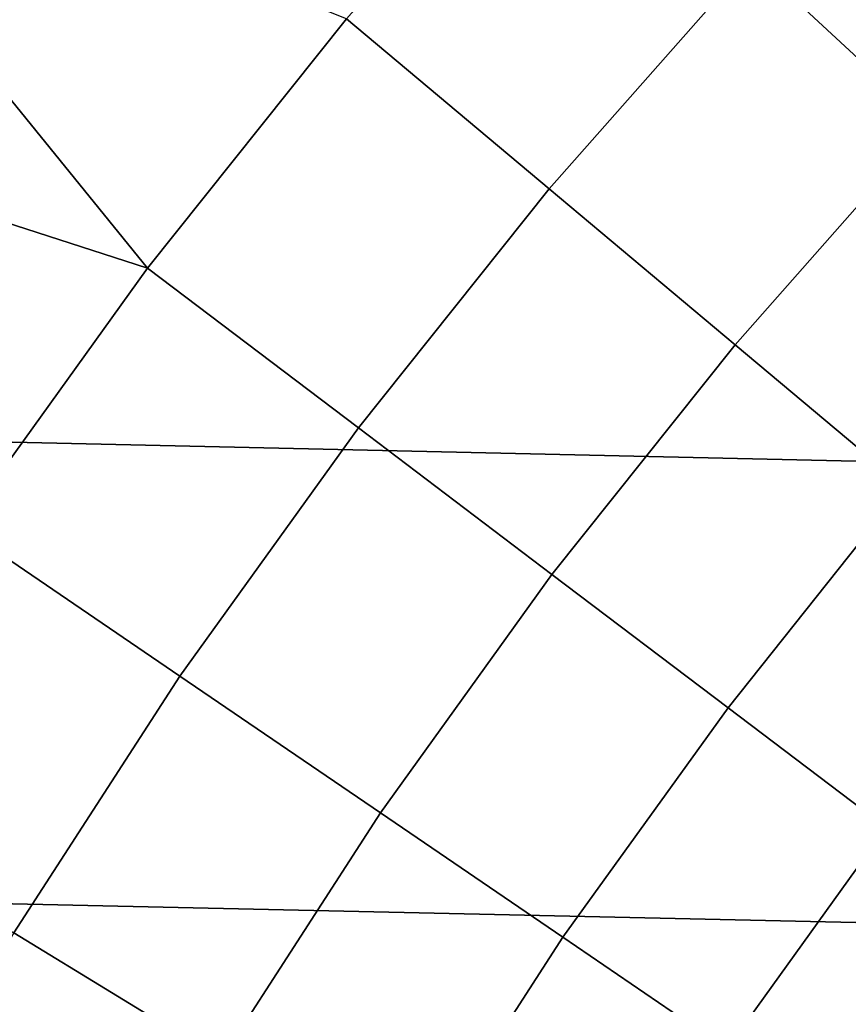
# Model space of a CAD drawing. Header units: metres. Extents: x -28 to 70, y -218 to 28.
# Tile 229 of 256: x -13.3 to -11.19, y 7.95 to 10.46. Entities that reach past the tile are written whole.
import ezdxf

# ---------------------------------------------------------------- set-up
doc = ezdxf.new("R2010")
doc.units = ezdxf.units.M
doc.layers.add('solid_10_261_432_XXX', color=7, linetype='CONTINUOUS')

msp = doc.modelspace()

# ---------------------------------------------------------------- linework, layer by layer
at = {"layer": 'solid_10_261_432_XXX'}
for points in [[(-24.776649, 11.93179, -5), (25.28702, 10.80817, -5), (25.74646, 9.662806, -5), (-25.28702, 10.80817, -5)], [(-13.636919, 11.323954, 160.683807), (-14.145348, 10.682071, 160.683807), (-13.443188, 10.405802, 162.026337), (-13.175266, 10.743014, 162.026337)], [(-10.893818, 11.16888, 164.740463), (-11.436999, 10.611984, 164.740463), (-10.984306, 10.191947, 166.13768), (-10.462626, 10.7268, 166.13768)], [(-11.929967, 11.069391, 163.368866), (-12.466901, 10.460972, 163.368866), (-11.951746, 10.028706, 164.740463), (-11.436999, 10.611984, 164.740463)], [(-25.28702, 10.80817, -5), (25.74646, 9.662806, -5), (26.154049, 8.497979, -5), (-25.74646, 9.662806, -5)], [(-13.175266, 10.743014, 162.026337), (-13.443188, 10.405802, 162.026337), (-12.972839, 9.826544, 163.368866), (-12.466901, 10.460972, 163.368866)], [(-11.436999, 10.611984, 164.740463), (-11.951746, 10.028706, 164.740463), (-11.478679, 9.631755, 166.13768), (-10.984306, 10.191947, 166.13768)], [(-12.466901, 10.460972, 163.368866), (-12.972839, 9.826544, 163.368866), (-12.436778, 9.420494, 164.740463), (-11.951746, 10.028706, 164.740463)], [(-13.443188, 10.405802, 162.026337), (-13.70248, 10.06191, 162.026337), (-12.972839, 9.826544, 163.368866)], [(-10.984306, 10.191947, 166.13768), (-11.478679, 9.631755, 166.13768), (-11.048443, 9.270744, 167.558289), (-10.5726, 9.809939, 167.558289)], [(-13.70248, 10.06191, 162.026337), (-13.952978, 9.711559, 162.026337), (-13.446527, 9.167686, 163.368866), (-12.972839, 9.826544, 163.368866)], [(-11.951746, 10.028706, 164.740463), (-12.436778, 9.420494, 164.740463), (-11.944512, 9.047617, 166.13768), (-11.478679, 9.631755, 166.13768)], [(-12.972839, 9.826544, 163.368866), (-13.446527, 9.167686, 163.368866), (-12.890891, 8.788861, 164.740463), (-12.436778, 9.420494, 164.740463)], [(-25.74646, 9.662806, -5), (26.154049, 8.497979, -5), (26.508976, 7.316027, -5), (-26.154049, 8.497979, -5)], [(-11.478679, 9.631755, 166.13768), (-11.944512, 9.047617, 166.13768), (-11.496818, 8.708501, 167.558289), (-11.048443, 9.270744, 167.558289)], [(-12.436778, 9.420494, 164.740463), (-12.890891, 8.788861, 164.740463), (-12.380651, 8.440985, 166.13768), (-11.944512, 9.047617, 166.13768)], [(-11.048443, 9.270744, 167.558289), (-11.496818, 8.708501, 167.558289), (-11.094398, 8.40368, 169.000046), (-10.661717, 8.946243, 169.000046)], [(-13.446527, 9.167686, 163.368866), (-13.886783, 8.486036, 163.368866), (-13.312956, 8.135378, 164.740463), (-12.890891, 8.788861, 164.740463)], [(-11.944512, 9.047617, 166.13768), (-12.380651, 8.440985, 166.13768), (-11.916609, 8.124606, 167.558289), (-11.496818, 8.708501, 167.558289)], [(-12.890891, 8.788861, 164.740463), (-13.312956, 8.135378, 164.740463), (-12.78601, 7.813368, 166.13768), (-12.380651, 8.440985, 166.13768)], [(-11.496818, 8.708501, 167.558289), (-11.916609, 8.124606, 167.558289), (-11.499496, 7.840223, 169.000046), (-11.094398, 8.40368, 169.000046)], [(-26.154049, 8.497979, -5), (26.508976, 7.316027, -5), (26.810513, 6.119348, -5), (-26.508976, 7.316027, -5)], [(-12.380651, 8.440985, 166.13768), (-12.78601, 7.813368, 166.13768), (-12.306774, 7.520513, 167.558289), (-11.916609, 8.124606, 167.558289)], [(-11.094398, 8.40368, 169.000046), (-11.499496, 7.840223, 169.000046), (-11.129966, 7.588283, 170.460709), (-10.737886, 8.133633, 170.460709)], [(-13.312956, 8.135378, 164.740463), (-13.701921, 7.461669, 164.740463), (-13.15958, 7.166325, 166.13768), (-12.78601, 7.813368, 166.13768)], [(-11.916609, 8.124606, 167.558289), (-12.306774, 7.520513, 167.558289), (-11.876003, 7.257275, 169.000046), (-11.499496, 7.840223, 169.000046)], [(10.528684, 8.126303, 235.5), (-10.949876, 7.549186, 235.5), (-11.339507, 6.950221, 235.5), (10.949935, 7.549101, 235.5)]]:
    msp.add_3dface(points, dxfattribs=at)

doc.saveas('drawing.dxf')
